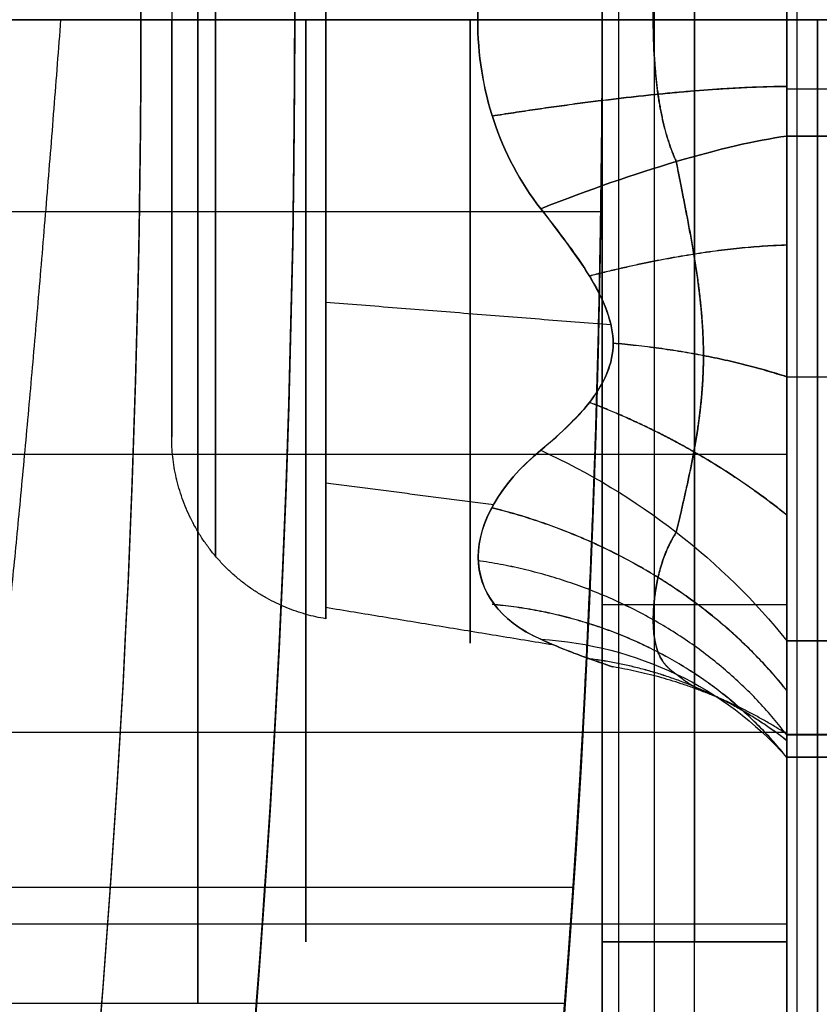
# Model space of a CAD drawing. Header units: millimetres. Extents: x -29.5 to 29.5, y -27.3 to 24.7.
# Tile 50 of 65: x 20.1 to 21.4, y -2.9 to -1.3. Entities that reach past the tile are written whole.
import ezdxf

# ---------------------------------------------------------------- set-up
doc = ezdxf.new("R2010")
doc.units = ezdxf.units.MM
for name, color, linetype, true_color in [('COTA', 252, 'Continuous', 0x696969), ('IGES level 1', 7, 'Continuous', 0xe5eaed), ('IGES level 12', 7, 'Continuous', 0xffffff), ('IGES level 14', 7, 'Continuous', 0xffffff), ('IGES level 5', 7, 'Continuous', 0xe5eaed)]:
    doc.layers.add(name, color=color, linetype=linetype, true_color=true_color)

# ---------------------------------------------------------------- blocks, each defined once
blk = doc.blocks.new('KIVI_5W_3D')
at = {"layer": 'IGES level 1', "extrusion": (0, 0, -1)}
for centre, radius, start, end in [((-5.048709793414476e-29, -1.77635683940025e-15, 0.8500000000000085), 26, 90, 270.0000000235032), ((3.602673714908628e-14, -3.552713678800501e-15, 1.399999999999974), 26, 90.00000000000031, 270.0000000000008), ((-5.048709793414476e-29, -1.77635683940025e-15, 0.150000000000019), 25.85, 90, 270.0000000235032), ((0, 0), 25.7, 90.00000000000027, 270.0000000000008), ((-5.048709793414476e-29, -1.77635683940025e-15), 21, 90.0000000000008, 270.0000000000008), ((-5.048709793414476e-29, -1.77635683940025e-15, -5.500000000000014), 21, 181.5195482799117, 207.9650238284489)]:
    blk.add_arc(centre, radius, start, end, dxfattribs=at)
at = {"layer": 'IGES level 1'}
for centre, radius, start, end in [((5.048709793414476e-29, -3.552713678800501e-15, -0.3000000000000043), 26, 270.0000000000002, 89.9999999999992), ((5.048709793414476e-29, -1.77635683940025e-15, -1.549999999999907), 25.85, 270, 90.00000001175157), ((-2.524354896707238e-29, 1.77635683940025e-15, -1.700000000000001), 25.7, 270.0000000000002, 90.0000000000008), ((2.524354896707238e-29, -3.552713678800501e-15), 21, 270.0000000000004, 90.0000000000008), ((3.92786247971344e-10, 1.203073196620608e-10, 11), 20.99999999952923, 342.9650237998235, 17.03497620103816)]:
    blk.add_arc(centre, radius, start, end, dxfattribs=at)
at = {"layer": 'IGES level 1', "extrusion": (1, 0, 0)}
for centre, start, end in [((-1.77635683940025e-15, 3.999999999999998, 20.34254380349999), 0, 180.0000000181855), ((-1.77635683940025e-15, 3.999999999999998, 20.342546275), 180.0000000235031, 359.9999999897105)]:
    blk.add_arc(centre, 1.6, start, end, dxfattribs=at)
at = {"layer": 'IGES level 1'}
for points, knots in [([(20.938958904, -1.600000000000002, 3.999999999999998), (20.938958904, -1.600000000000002, 4.098967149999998), (20.939704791, -1.590792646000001, 4.200861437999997), (20.941942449, -1.560978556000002, 4.355088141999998), (20.942874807, -1.548378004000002, 4.406718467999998), (20.945112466, -1.517560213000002, 4.509809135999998), (20.946948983, -1.491815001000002, 4.579442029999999), (20.951751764, -1.423758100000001, 4.743743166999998), (20.958980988, -1.326405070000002, 4.936411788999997), (20.974779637, -1.033526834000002, 5.229177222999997), (20.979210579, -0.935509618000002, 5.302227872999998), (20.98460408, -0.8021639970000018, 5.385379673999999), (20.986193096, -0.7599059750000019, 5.408717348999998), (20.988953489, -0.6812203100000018, 5.448406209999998), (20.989600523, -0.6627814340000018, 5.457315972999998), (20.997035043, -0.4076674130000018, 5.562879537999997), (21.000005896, -0.1973628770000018, 5.600071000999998), (20.99999704, 0.0995435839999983, 5.599964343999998), (20.999250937, 0.2014089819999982, 5.590720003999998), (20.997017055, 0.3555500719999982, 5.560872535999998), (20.99608664, 0.4071449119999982, 5.548264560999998), (20.993854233, 0.5101525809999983, 5.517443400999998), (20.992027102, 0.5795599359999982, 5.491772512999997), (20.98721391, 0.7444905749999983, 5.423422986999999), (20.980065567, 0.9355364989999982, 5.327132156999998), (20.964236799, 1.228971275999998, 5.033806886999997), (20.959799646, 1.302072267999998, 4.935716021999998), (20.95440257, 1.385181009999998, 4.802504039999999), (20.95281332, 1.408484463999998, 4.760329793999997), (20.950054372, 1.448083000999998, 4.681898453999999), (20.949419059, 1.456807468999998, 4.663905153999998), (20.94194752, 1.562710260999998, 4.408491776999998), (20.938958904, 1.599999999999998, 4.198061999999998), (20.938958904, 1.599999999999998, 3.999999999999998)], [0, 0, 0, 0, 0.0624999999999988, 0.0624999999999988, 0.0937499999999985, 0.0937499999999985, 0.124999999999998, 0.124999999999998, 0.249999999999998, 0.249999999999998, 0.312499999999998, 0.312499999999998, 0.343749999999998, 0.343749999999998, 0.374999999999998, 0.374999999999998, 0.499999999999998, 0.499999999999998, 0.562499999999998, 0.562499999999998, 0.593749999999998, 0.593749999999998, 0.624999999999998, 0.624999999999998, 0.749999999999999, 0.749999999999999, 0.812499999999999, 0.812499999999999, 0.843749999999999, 0.843749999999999, 0.874999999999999, 0.874999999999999, 1, 1, 1, 1]), ([(20.938958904, 1.599999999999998, 3.999999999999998), (20.938958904, 1.599999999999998, 3.900783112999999), (20.93970887, 1.590746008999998, 3.798612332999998), (20.941958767, 1.560766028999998, 3.643956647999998), (20.942896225, 1.548094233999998, 3.592181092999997), (20.945146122, 1.517098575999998, 3.488801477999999), (20.946998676, 1.491117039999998, 3.418770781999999), (20.951797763, 1.423080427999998, 3.255042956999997), (20.959029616, 1.325603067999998, 3.062588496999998), (20.974801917, 1.033063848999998, 2.770459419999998), (20.979226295, 0.9351665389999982, 2.697534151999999), (20.984613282, 0.8019380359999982, 2.614491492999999), (20.98620068, 0.7597092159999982, 2.591177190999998), (20.988958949, 0.6810562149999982, 2.551517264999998), (20.989604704, 0.6626524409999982, 2.542623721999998), (20.997043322, 0.4073254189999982, 2.437006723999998), (21.000012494, 0.1967995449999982, 2.399842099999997), (20.999993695, -0.1003191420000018, 2.400079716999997), (20.999242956, -0.2022679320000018, 2.409382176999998), (20.997000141, -0.3565433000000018, 2.439352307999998), (20.996066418, -0.4081843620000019, 2.452007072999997), (20.993826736, -0.5112849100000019, 2.482935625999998), (20.991990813, -0.5808680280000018, 2.508738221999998), (20.987180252, -0.745379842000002, 2.577073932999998), (20.979991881, -0.9370745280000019, 2.674061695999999), (20.964192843, -1.229699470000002, 2.967094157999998), (20.959762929, -1.302644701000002, 3.065089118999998), (20.954372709, -1.385620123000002, 3.198256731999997), (20.952785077, -1.408895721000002, 3.240431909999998), (20.950028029, -1.448461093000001, 3.318904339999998), (20.949388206, -1.457250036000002, 3.337074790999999), (20.941938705, -1.562813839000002, 3.592111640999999), (20.938958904, -1.600000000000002, 3.802208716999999), (20.938958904, -1.600000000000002, 3.999999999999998)], [1, 1, 1, 1, 1.062500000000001, 1.062500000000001, 1.093750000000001, 1.093750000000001, 1.125000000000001, 1.125000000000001, 1.250000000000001, 1.250000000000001, 1.312500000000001, 1.312500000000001, 1.343750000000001, 1.343750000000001, 1.375000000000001, 1.375000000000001, 1.5, 1.5, 1.5625, 1.5625, 1.59375, 1.59375, 1.625, 1.625, 1.749999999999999, 1.749999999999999, 1.812499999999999, 1.812499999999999, 1.843749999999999, 1.843749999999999, 1.874999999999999, 1.874999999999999, 2, 2, 2, 2]), ([(20.938958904, 1.599999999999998, 3.999999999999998), (20.938958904, 1.599999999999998, 3.900783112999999), (20.93970887, 1.590746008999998, 3.798612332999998), (20.941958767, 1.560766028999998, 3.643956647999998), (20.942896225, 1.548094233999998, 3.592181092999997), (20.945146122, 1.517098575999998, 3.488801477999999), (20.946998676, 1.491117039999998, 3.418770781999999), (20.951797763, 1.423080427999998, 3.255042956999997), (20.959029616, 1.325603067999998, 3.062588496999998), (20.974801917, 1.033063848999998, 2.770459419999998), (20.979226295, 0.9351665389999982, 2.697534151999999), (20.984613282, 0.8019380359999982, 2.614491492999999), (20.98620068, 0.7597092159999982, 2.591177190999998), (20.988958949, 0.6810562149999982, 2.551517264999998), (20.989604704, 0.6626524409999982, 2.542623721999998), (20.997043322, 0.4073254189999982, 2.437006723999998), (21.000012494, 0.1967995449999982, 2.399842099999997), (20.999993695, -0.1003191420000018, 2.400079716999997), (20.999242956, -0.2022679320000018, 2.409382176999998), (20.997000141, -0.3565433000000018, 2.439352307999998), (20.996066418, -0.4081843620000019, 2.452007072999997), (20.993826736, -0.5112849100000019, 2.482935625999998), (20.991990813, -0.5808680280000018, 2.508738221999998), (20.987180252, -0.745379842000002, 2.577073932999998), (20.979991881, -0.9370745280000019, 2.674061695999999), (20.964192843, -1.229699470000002, 2.967094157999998), (20.959762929, -1.302644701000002, 3.065089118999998), (20.954372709, -1.385620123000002, 3.198256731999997), (20.952785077, -1.408895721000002, 3.240431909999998), (20.950028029, -1.448461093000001, 3.318904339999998), (20.949388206, -1.457250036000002, 3.337074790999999), (20.941938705, -1.562813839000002, 3.592111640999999), (20.938958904, -1.600000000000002, 3.802208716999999), (20.938958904, -1.600000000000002, 3.999999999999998)], [1, 1, 1, 1, 1.062500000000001, 1.062500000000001, 1.093750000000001, 1.093750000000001, 1.125000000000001, 1.125000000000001, 1.250000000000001, 1.250000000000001, 1.312500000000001, 1.312500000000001, 1.343750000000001, 1.343750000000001, 1.375000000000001, 1.375000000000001, 1.5, 1.5, 1.5625, 1.5625, 1.59375, 1.59375, 1.625, 1.625, 1.749999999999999, 1.749999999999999, 1.812499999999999, 1.812499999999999, 1.843749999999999, 1.843749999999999, 1.874999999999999, 1.874999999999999, 2, 2, 2, 2]), ([(20.938958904, -1.600000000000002, 3.999999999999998), (20.938958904, -1.600000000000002, 4.098967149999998), (20.939704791, -1.590792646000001, 4.200861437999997), (20.941942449, -1.560978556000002, 4.355088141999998), (20.942874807, -1.548378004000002, 4.406718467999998), (20.945112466, -1.517560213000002, 4.509809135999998), (20.946948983, -1.491815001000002, 4.579442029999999), (20.951751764, -1.423758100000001, 4.743743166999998), (20.958980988, -1.326405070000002, 4.936411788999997), (20.974779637, -1.033526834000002, 5.229177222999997), (20.979210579, -0.935509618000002, 5.302227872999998), (20.98460408, -0.8021639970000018, 5.385379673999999), (20.986193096, -0.7599059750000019, 5.408717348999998), (20.988953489, -0.6812203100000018, 5.448406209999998), (20.989600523, -0.6627814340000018, 5.457315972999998), (20.997035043, -0.4076674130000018, 5.562879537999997), (21.000005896, -0.1973628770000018, 5.600071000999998), (20.99999704, 0.0995435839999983, 5.599964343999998), (20.999250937, 0.2014089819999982, 5.590720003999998), (20.997017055, 0.3555500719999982, 5.560872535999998), (20.99608664, 0.4071449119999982, 5.548264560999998), (20.993854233, 0.5101525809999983, 5.517443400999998), (20.992027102, 0.5795599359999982, 5.491772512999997), (20.98721391, 0.7444905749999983, 5.423422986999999), (20.980065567, 0.9355364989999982, 5.327132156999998), (20.964236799, 1.228971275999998, 5.033806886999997), (20.959799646, 1.302072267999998, 4.935716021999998), (20.95440257, 1.385181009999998, 4.802504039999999), (20.95281332, 1.408484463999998, 4.760329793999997), (20.950054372, 1.448083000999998, 4.681898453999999), (20.949419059, 1.456807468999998, 4.663905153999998), (20.94194752, 1.562710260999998, 4.408491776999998), (20.938958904, 1.599999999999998, 4.198061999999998), (20.938958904, 1.599999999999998, 3.999999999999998)], [0, 0, 0, 0, 0.0624999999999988, 0.0624999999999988, 0.0937499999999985, 0.0937499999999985, 0.124999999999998, 0.124999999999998, 0.249999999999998, 0.249999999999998, 0.312499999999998, 0.312499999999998, 0.343749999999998, 0.343749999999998, 0.374999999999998, 0.374999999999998, 0.499999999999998, 0.499999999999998, 0.562499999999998, 0.562499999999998, 0.593749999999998, 0.593749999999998, 0.624999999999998, 0.624999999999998, 0.749999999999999, 0.749999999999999, 0.812499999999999, 0.812499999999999, 0.843749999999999, 0.843749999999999, 0.874999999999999, 0.874999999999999, 1, 1, 1, 1])]:
    blk.add_open_spline(points, degree=3, knots=knots, dxfattribs=at)
for points in [[(18.9999999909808, -3.552713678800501e-15, -1.700000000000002), (25.6999999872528, -3.552713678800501e-15, -1.700000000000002)], [(19.74999999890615, -1.77635683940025e-15, 11), (20.99999999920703, -1.77635683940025e-15, 11)], [(21.0000000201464, -3.552713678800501e-15), (25.6999999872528, -3.552713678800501e-15)], [(19.74749540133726, -0.3121445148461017, 2.430743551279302), (20.9976444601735, -0.3121445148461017, 2.430743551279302)], [(19.74749554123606, -0.3121445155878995, 5.569256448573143), (20.99764465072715, -0.3121445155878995, 5.569256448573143)], [(19.69961794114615, -1.411074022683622, 3.245765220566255), (20.95262365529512, -1.411074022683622, 3.245765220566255)], [(19.69961830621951, -1.41107402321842, 4.754234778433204), (20.95262433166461, -1.41107402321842, 4.754234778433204)], [(20.938958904, -1.600000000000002, 3.999999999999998), (19.685083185, -1.600000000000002, 3.999999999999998)]]:
    blk.add_open_spline(points, degree=1, dxfattribs=at)
at = {"layer": 'IGES level 12', "extrusion": (1, 0, 0)}
for centre, start, end in [((-1.77635683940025e-15, 6.999999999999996, 21), 0, 180), ((-1.77635683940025e-15, 2.999999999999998, 21), 180.0000000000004, 4.071109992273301e-13)]:
    blk.add_arc(centre, 1.5, start, end, dxfattribs=at)
at = {"layer": 'IGES level 12', "extrusion": (-1, 0, 0)}
for centre, start, end in [((1.77635683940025e-15, 6.999999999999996, -21.15), 0, 180.0000000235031), ((1.77635683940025e-15, 2.999999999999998, -21.15), 180.0000000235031, 359.9999999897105), ((1.77635683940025e-15, 6.999999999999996, -21.3), 0, 180), ((1.77635683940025e-15, 2.999999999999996, -21.3), 180.0000000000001, 4.071109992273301e-13)]:
    blk.add_arc(centre, 1.5, start, end, dxfattribs=at)
at = {"layer": 'IGES level 12', "extrusion": (0, 1, 0)}
for radius, end in [(0.8000000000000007, 26.56505117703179), (0.5, 26.56505117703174)]:
    blk.add_arc((-21.8, 9.811145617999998), radius, 0, end, dxfattribs=at)
at = {"layer": 'IGES level 12'}
for points in [[(21, -3.000000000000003), (21, 3.000000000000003)], [(21.15, -3.000000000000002), (21.15, 2.999999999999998)], [(21.3, 2.999999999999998), (21.3, -3.000000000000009)], [(20.99999999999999, -2.500000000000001, 9.811145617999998), (20.99999999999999, 2.499999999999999, 9.811145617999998)], [(21.02705316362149, -2.500000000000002, 10.01742985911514), (21.02705316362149, 2.499999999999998, 10.01742985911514)], [(21.08445824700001, 2.499999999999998, 10.16891649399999), (21.08445824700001, -2.500000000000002, 10.16891649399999)], [(21.30000000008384, -2.5, 9.811145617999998), (21.3, 2.499999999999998, 9.811145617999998)], [(21.31690822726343, -2.500000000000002, 9.940073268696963), (21.31690822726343, 2.499999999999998, 9.940073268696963)], [(21, -1.77635683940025e-15), (21.3, -1.77635683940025e-15)], [(21, -1.77635683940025e-15), (21, -1.77635683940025e-15, 1.499999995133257)], [(21, -1.77635683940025e-15, 8.500000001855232), (21, -1.77635683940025e-15, 9.811145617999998)], [(21.084458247, -1.77635683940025e-15, 10.168916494), (24.947213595, -1.77635683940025e-15, 17.89442719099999)], [(21.3, -1.77635683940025e-15), (21.3, -1.77635683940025e-15, 1.499999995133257)], [(21.3, -1.77635683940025e-15, 8.500000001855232), (21.3, -1.77635683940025e-15, 9.811145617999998)], [(21.3, -0.951589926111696, 8.159515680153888), (21, -0.951589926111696, 8.159515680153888)], [(21.3, -0.951589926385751, 1.840484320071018), (21, -0.951589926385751, 1.840484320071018)], [(21, -1.500000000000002, 2.999999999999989), (21.3, -1.500000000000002, 2.999999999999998)], [(21.3, -1.500000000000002, 6.999999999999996), (21, -1.500000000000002, 6.999999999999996)], [(21, -1.500000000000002, 6.999999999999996), (21, -1.500000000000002, 2.999999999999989)], [(21, -1.500000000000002, 4.999999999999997), (21.3, -1.500000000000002, 4.999999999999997)], [(21, -1.499999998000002, 4.905572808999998), (21, -3.500000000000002, 4.905572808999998)], [(21.15, -1.500000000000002, 2.999999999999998), (21.15, -1.500000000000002, 6.999999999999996)], [(21.3, -1.500000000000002, 2.999999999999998), (21.3, -1.500000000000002, 6.999999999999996)], [(21.3, -1.499999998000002, 4.905572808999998), (21.3, -3.500000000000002, 4.905572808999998)]]:
    blk.add_open_spline(points, degree=1, dxfattribs=at)
at = {"layer": 'IGES level 14', "extrusion": (1, 0, 0)}
for centre, radius, start, end in [((-1.77635683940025e-15, 3.999999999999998, 21.3), 3.4, 270, 90), ((-1.77635683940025e-15, 4.000000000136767, 20.30000000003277), 0.678488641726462, 89.99999998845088, 270.000000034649), ((5.988098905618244e-12, 3.999999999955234, 20.55040892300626), 0.9743614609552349, 90.00000000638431, 270.0000000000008), ((-1.77635683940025e-15, 3.999999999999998, 20.78549969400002), 1.013764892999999, 90, 270.0000000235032), ((-1.77635683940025e-15, 3.999999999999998, 21.3), 3.4, 90.00000000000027, 270.0000000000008), ((-1.77635683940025e-15, 3.999999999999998, 21.35000000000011), 3.449999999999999, 90, 270.0000000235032), ((-3.774758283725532e-15, 5.043131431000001, 21.3), 0.2999999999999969, 89.99999999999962, 129.0937418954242)]:
    blk.add_arc(centre, radius, start, end, dxfattribs=at)
at = {"layer": 'IGES level 14', "extrusion": (-1, 0, 0)}
for centre, radius, start, end in [((1.77635683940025e-15, 3.999999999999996, -21.3), 1.499999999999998, 89.99999999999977, 270), ((5.991651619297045e-12, 3.999999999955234, -20.55040892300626), 0.9743614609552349, 89.99999999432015, 270), ((1.77635683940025e-15, 3.999999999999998, -20.517835), 1.5, 270.0000000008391, 90.0000000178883), ((1.77635683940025e-15, 3.999999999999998, -21.3), 1.5, 270.0000000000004, 90.00000000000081)]:
    blk.add_arc(centre, radius, start, end, dxfattribs=at)
at = {"layer": 'IGES level 14', "extrusion": (0.4107350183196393, -0.8884548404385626, 0.2048041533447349)}
blk.add_arc((18.63681798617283, 0.3751929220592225, 9.474624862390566), 0.7499999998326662, 34.55223958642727, 74.14562645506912, dxfattribs=at)
at = {"layer": 'IGES level 14', "extrusion": (0.4107350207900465, -0.8884548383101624, -0.2048041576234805)}
blk.add_arc((18.63681795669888, 7.455230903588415, 7.836191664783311), 0.7499999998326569, 285.854373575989, 325.4477604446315, dxfattribs=at)
at = {"layer": 'IGES level 14', "extrusion": (0.4107350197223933, 0.6215930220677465, -0.6670223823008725)}
blk.add_arc((-17.99610963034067, 8.980380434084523, 5.987318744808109), 0.7499999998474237, 76.65998092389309, 116.253367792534, dxfattribs=at)
at = {"layer": 'IGES level 14', "extrusion": (-0.4107350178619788, -0.6215930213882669, -0.6670223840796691)}
blk.add_arc((17.99610964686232, -3.020079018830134, -11.32349777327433), 0.749999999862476, 256.6599809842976, 296.2533678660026, dxfattribs=at)
at = {"layer": 'IGES level 14', "extrusion": (-0.4107350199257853, 0.2668618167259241, -0.8718265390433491)}
blk.add_arc((-9.869023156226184, -14.241515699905, -12.14271443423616), 0.7500000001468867, 153.7507914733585, 193.3441783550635, dxfattribs=at)
at = {"layer": 'IGES level 14', "extrusion": (0.4107350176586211, -0.2668618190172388, -0.8718265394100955)}
blk.add_arc((9.869023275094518, 18.160033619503, 5.168102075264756), 0.7499999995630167, 333.7507911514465, 13.34417802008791, dxfattribs=at)
at = {"layer": 'IGES level 14'}
for points, weights, degree in [([(20.37100510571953, -1.692015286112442e-15, 3.127703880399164), (20.37100510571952, 1.744592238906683, 3.127703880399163), (20.37100510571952, 1.744592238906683, 4.872296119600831), (20.37100510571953, -1.692015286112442e-15, 4.872296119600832)], [0.8475040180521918, 0.2825013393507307, 0.2825013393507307, 0.8475040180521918], 3), ([(20.37100510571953, -1.836661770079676e-10, 4.872296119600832), (20.37100510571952, -1.744592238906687, 4.872296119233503), (20.37100510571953, -1.744592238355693, 3.127703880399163), (20.37100510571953, -1.692015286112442e-15, 3.127703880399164)], [0.8475040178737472, 0.2825013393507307, 0.2825013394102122, 0.8475040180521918], 3), ([(21.29999999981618, -6.219000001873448e-06, 2.656868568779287), (21.12014185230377, -5.97655347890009e-06, 2.930145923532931), (20.797489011, -8.544500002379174e-06, 2.984225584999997)], [0.9999999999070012, 0.9165927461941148, 0.9999999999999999], 2), ([(21.29999999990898, -0.108682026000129, 2.67724700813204), (21.12321599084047, -0.1089293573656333, 2.933707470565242), (20.8210492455, -0.1566504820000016, 2.992380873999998)], [0.9999999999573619, 0.923518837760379, 1], 2), ([(21.3, -0.1090204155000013, 5.322621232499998), (21.12324344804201, -0.1092995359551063, 5.066269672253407), (20.82121792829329, -0.1571880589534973, 5.007564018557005)], [1, 0.9235647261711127, 0.9999999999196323], 2), ([(21.3, -0.3665412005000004, 2.857557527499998), (21.15830923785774, -0.3706720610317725, 2.987604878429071), (20.97920138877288, -0.4168969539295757, 3.040418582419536)], [1, 0.96864496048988, 0.999999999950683], 2), ([(21.3, -0.3669347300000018, 5.142168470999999), (21.15834716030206, -0.371004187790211, 5.012273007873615), (20.9793374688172, -0.4171183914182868, 4.959510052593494)], [1, 0.9686859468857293, 0.9999999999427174], 2), ([(21.3, -0.5806092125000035, 2.993567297), (21.17013635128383, -0.5388678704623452, 3.066078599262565), (21.01777929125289, -0.5261902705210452, 3.088246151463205)], [1, 0.9794388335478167, 0.9999999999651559], 2), ([(21.3, -0.5812916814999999, 5.006038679), (21.1701363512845, -0.5393657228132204, 4.933633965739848), (21.0177792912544, -0.5265068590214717, 4.911571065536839)], [1, 0.97943883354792, 0.9999999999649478], 2), ([(21.3, -0.8061136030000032, 4.888655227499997), (21.15830923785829, -0.6914238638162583, 4.827208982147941), (20.97920138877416, -0.6225734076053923, 4.840834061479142)], [1, 0.9686449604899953, 0.999999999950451], 2), ([(21.3, -0.8056795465, 3.111140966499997), (21.15834716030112, -0.69115204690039, 3.172564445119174), (20.97933746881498, -0.6224008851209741, 3.159009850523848)], [1, 0.9686859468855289, 0.9999999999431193], 2), ([(20.55040892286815, -0.9743614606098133, 3.999999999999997), (20.39910776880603, -0.9490019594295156, 3.999999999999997), (20.30000000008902, -0.8319003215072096, 3.999999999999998), (20.29999999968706, -0.678488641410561, 3.999999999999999)], [0.4806307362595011, 0.4047924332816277, 0.4047924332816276, 0.4806307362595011], 3), ([(21.3, -1.091196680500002, 4.755497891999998), (21.12321599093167, -0.8689717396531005, 4.62748185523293), (20.8210492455, -0.7942985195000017, 4.639472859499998)], [1, 0.923518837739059, 1], 2), ([(21.3, -1.090913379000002, 3.244274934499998), (21.12324344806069, -0.8687668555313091, 3.372208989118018), (20.82121792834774, -0.7939820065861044, 3.360089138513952)], [1, 0.9235647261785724, 0.999999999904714], 2), ([(21.3, -1.163182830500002, 4.671571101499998), (21.12014185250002, -0.926517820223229, 4.534932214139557), (20.797489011, -0.8796821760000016, 4.507894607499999)], [1, 0.9165927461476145, 1], 2), ([(21.3, -1.163189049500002, 3.328439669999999), (21.12014185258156, -0.9265237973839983, 3.465078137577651), (20.79748901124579, -0.8796907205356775, 3.492120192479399)], [1, 0.9165927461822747, 0.9999999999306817], 2), ([(21.3, -1.199878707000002, 3.432744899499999), (21.12321599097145, -0.9779010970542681, 3.561189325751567), (20.82104924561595, -0.9509490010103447, 3.631853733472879)], [1, 0.9235188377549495, 0.999999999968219], 2), ([(21.3, -1.199933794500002, 4.566896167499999), (21.12324344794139, -0.9780663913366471, 4.438478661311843), (20.821217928, -0.9511700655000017, 4.367653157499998)], [1, 0.923564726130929, 1], 2), ([(21.3, -1.172654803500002, 3.746212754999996), (21.15830923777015, -1.062095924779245, 3.814813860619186), (20.97920138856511, -1.039470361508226, 3.881252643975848)], [1, 0.9686449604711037, 0.9999999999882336], 2), ([(21.3, -1.172614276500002, 4.253309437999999), (21.15834716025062, -1.062156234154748, 4.184837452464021), (20.97933746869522, -1.039519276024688, 4.118519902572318)], [1, 0.9686859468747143, 0.9999999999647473], 2), ([(21.3, -1.161900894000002, 3.999605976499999), (21.17013635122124, -1.078233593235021, 3.999712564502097), (21.017779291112, -1.052697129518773, 3.999817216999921)], [1, 0.9794388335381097, 0.9999999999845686], 2)]:
    blk.add_rational_spline(points, weights, degree=degree, dxfattribs=at)
for points, degree in [([(20.3, 0.6784886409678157, 3.999999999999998), (20.3, -0.6784886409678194, 3.999999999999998)], 1), ([(20.89984486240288, 0.3073604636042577, 3.013858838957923), (20.83279752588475, 0.2214542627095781, 2.998854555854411), (20.79748901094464, 0.1127089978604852, 2.98422558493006), (20.797489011, -1.77635683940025e-15, 2.984225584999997)], 3), ([(20.797489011, -1.77635683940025e-15, 5.015774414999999), (20.79748901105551, 0.1129818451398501, 5.015774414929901), (20.83266558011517, 0.2212852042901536, 5.001174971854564), (20.89984486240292, 0.3073604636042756, 4.986141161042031)], 3), ([(22.39999999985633, 1.288036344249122e-11, 5.343131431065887), (21.3, -1.77635683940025e-15, 5.343131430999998)], 1), ([(20.12, -1.77635683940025e-15, 2.499999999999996), (19.48, -1.77635683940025e-15, 2.499999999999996)], 1), ([(21.3, -8.881784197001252e-15, 5.499999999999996), (19.745, -1.77635683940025e-15, 5.499999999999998)], 1), ([(19.8, -1.77635683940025e-15, 2.849999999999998), (20.12, -1.77635683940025e-15, 2.499999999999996)], 1), ([(20.12, -1.77635683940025e-15, 2.499999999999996), (21.3, -1.243449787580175e-14, 2.499999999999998)], 1), ([(20.3, -1.831867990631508e-15, 4.678488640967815), (20.3, -1.831867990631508e-15, 3.321511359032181)], 1), ([(20.55040892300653, -1.025823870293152e-10, 4.974361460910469), (20.797489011, -1.77635683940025e-15, 5.015774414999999)], 1), ([(20.797489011, -1.77635683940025e-15, 2.984225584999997), (20.55040892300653, -1.025828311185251e-10, 3.025638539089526)], 1), ([(20.797489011, -1.77635683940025e-15, 2.984225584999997), (20.79748901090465, -0.1129818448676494, 2.984225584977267), (20.83266557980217, -0.2212852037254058, 2.99882502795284), (20.89984486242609, -0.3073604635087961, 3.013858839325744)], 3), ([(20.89984486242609, -0.3073604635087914, 4.986141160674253), (20.83279752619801, -0.2214542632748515, 5.001145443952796), (20.79748901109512, -0.1127089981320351, 5.015774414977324), (20.797489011, -1.77635683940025e-15, 5.015774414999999)], 3), ([(21.4, -1.576516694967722e-14, 7.499999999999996), (21.3, -1.77635683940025e-14, 7.399999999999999)], 1), ([(21.3, -1.77635683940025e-15, 0.5999999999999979), (21.4, -1.221245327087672e-14, 0.4999999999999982)], 1), ([(21.3, -1.77635683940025e-15, 2.656868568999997), (22.4, -1.77635683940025e-15, 2.656868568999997)], 1), ([(21.3, -1.554312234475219e-15, 7.399999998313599), (21.3, -1.554312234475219e-15, 5.500000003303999)], 1), ([(21.3, -1.554312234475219e-15, 2.499999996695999), (21.3, -1.554312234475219e-15, 0.6000000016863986)], 1), ([(21.3, -0.1123345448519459, 5.321305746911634), (22.4, -0.1123345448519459, 5.321305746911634)], 1), ([(21.3, -0.1891773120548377, 5.275966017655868), (22.3999999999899, -0.1891773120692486, 5.275966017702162)], 1), ([(22.40000000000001, -0.1891773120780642, 2.724033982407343), (21.3, -0.1891773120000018, 2.724033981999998)], 1), ([(20.55040892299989, -0.4593108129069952, 3.140689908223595), (21.01406035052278, -0.4959441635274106, 3.072153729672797)], 1), ([(21.3, -0.5809504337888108, 2.993764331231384), (22.4, -0.5809504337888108, 2.993764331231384)], 1), ([(21.3, -0.5809504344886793, 5.006235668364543), (22.4, -0.5809504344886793, 5.006235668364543)], 1), ([(20.89984486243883, -0.700343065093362, 3.240747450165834), (20.76557618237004, -0.8123826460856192, 3.374710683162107), (20.76355782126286, -0.9468058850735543, 3.606635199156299), (20.89984486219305, -1.007703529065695, 3.773111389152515)], 3), ([(20.89984486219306, -1.007703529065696, 4.226888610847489), (20.76557618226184, -0.9477077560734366, 4.390899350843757), (20.76355782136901, -0.8140668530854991, 4.623275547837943), (20.89984486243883, -0.7003430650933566, 4.759252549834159)], 3), ([(21.3, -0.7070951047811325, 5.322881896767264), (19.80385251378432, -0.7070951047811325, 5.322881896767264)], 1), ([(20.550408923, -0.7531915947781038, 4.618128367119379), (20.82340072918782, -0.7885614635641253, 4.64715566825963)], 1), ([(20.550408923, -0.9556393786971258, 3.809911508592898), (20.91972245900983, -1.016350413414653, 3.797835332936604)], 1), ([(21.3, -1.010430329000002, 3.198184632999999), (22.40000000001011, -1.010430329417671, 3.198184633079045)], 1), ([(22.40000000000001, -1.010430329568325, 4.801815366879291), (21.3, -1.010430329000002, 4.801815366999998)], 1), ([(21.3, -1.159515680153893, 3.048410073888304), (20.01488745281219, -1.159515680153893, 3.048410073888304)], 1), ([(21.3, -1.161900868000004, 3.999999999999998), (22.4, -1.161900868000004, 3.999999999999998)], 1), ([(21.3, -1.163185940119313, 3.32843428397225), (22.4, -1.163185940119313, 3.32843428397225)], 1), ([(21.3, -1.163185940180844, 4.671565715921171), (22.39999999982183, -1.163185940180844, 4.671565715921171)], 1), ([(22.4, -1.199607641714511, 3.525849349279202), (21.3, -1.199607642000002, 3.525849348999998)], 1), ([(21.3, -1.199607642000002, 4.474150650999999), (22.4, -1.199607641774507, 4.474150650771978)], 1), ([(21.3, -1.471177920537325, 4.292635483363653), (19.90945985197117, -1.471177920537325, 4.292635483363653)], 1), ([(21.3, -1.500000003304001, 4), (21.3, -3.399999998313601, 3.999999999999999)], 1)]:
    blk.add_open_spline(points, degree=degree, dxfattribs=at)
for points, weights, degree, knots in [([(21.12027693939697, 0.230732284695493, 5.095799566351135), (21.1052329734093, 0.1972878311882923, 5.103741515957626), (21.09617945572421, 0.1602976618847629, 5.111859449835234), (21.08504287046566, 0.08206182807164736, 5.123578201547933), (21.08288988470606, 0.04131324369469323, 5.127037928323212), (21.08288936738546, -0.04129983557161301, 5.127038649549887), (21.08513453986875, -0.08289037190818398, 5.123471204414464), (21.09620374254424, -0.1602826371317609, 5.111844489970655), (21.10493869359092, -0.1966082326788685, 5.103912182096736), (21.12027688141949, -0.230732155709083, 5.09579959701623)], [0.9704501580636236, 0.967105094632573, 0.9639712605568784, 0.9595475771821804, 0.9582965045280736, 0.958296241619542, 0.9595873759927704, 0.9639773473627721, 0.9670411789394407, 0.9704501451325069], 3, [0.000533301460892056, 0.000533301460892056, 0.000533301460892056, 0.000533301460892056, 0.000807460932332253, 0.000807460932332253, 0.00108162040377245, 0.00108162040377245, 0.00135577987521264, 0.00135577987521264, 0.001629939, 0.001629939, 0.001629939, 0.001629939]), ([(21.12027693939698, -0.2307322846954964, 2.904200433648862), (21.1052329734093, -0.1972878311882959, 2.89625848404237), (21.09617945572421, -0.1602976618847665, 2.888140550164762), (21.08504287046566, -0.08206182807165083, 2.876421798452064), (21.08288988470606, -0.04131324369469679, 2.872962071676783), (21.08288936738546, 0.04129983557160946, 2.872961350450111), (21.08513453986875, 0.08289037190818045, 2.876528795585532), (21.09620374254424, 0.1602826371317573, 2.88815551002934), (21.10493869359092, 0.196608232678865, 2.89608781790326), (21.12027688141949, 0.2307321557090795, 2.904200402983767)], [0.970450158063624, 0.9671050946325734, 0.963971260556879, 0.959547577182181, 0.958296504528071, 0.9582962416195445, 0.9595873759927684, 0.9639773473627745, 0.9670411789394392, 0.9704501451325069], 3, [0.000533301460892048, 0.000533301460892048, 0.000533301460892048, 0.000533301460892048, 0.000807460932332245, 0.000807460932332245, 0.00108162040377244, 0.00108162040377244, 0.00135577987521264, 0.00135577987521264, 0.001629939, 0.001629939, 0.001629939, 0.001629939]), ([(19.745, -1.77635683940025e-15, 5.499999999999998), (19.791875, -0.6213203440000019, 5.500000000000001), (19.83875, -1.060660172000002, 5.060660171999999), (19.885625, -1.500000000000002, 4.621320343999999), (19.9325, -1.500000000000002, 3.999999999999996), (19.979375, -1.500000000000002, 3.378679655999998), (20.02625, -1.060660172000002, 2.939339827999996), (20.073125, -0.6213203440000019, 2.499999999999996), (20.12, -1.77635683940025e-15, 2.499999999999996)], [1, 0.923879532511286, 1, 0.923879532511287, 1, 0.923879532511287, 1, 0.923879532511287, 1], 2, [-2.928571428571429, -2.928571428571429, -2.928571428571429, -2.910714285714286, -2.910714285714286, -2.892857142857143, -2.892857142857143, -2.875, -2.875, -2.857142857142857, -2.857142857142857, -2.857142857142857]), ([(21.12027698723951, -0.2307325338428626, 5.09579947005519), (21.12934002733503, -0.2779297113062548, 5.077557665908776), (21.13998989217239, -0.3286232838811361, 5.056489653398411), (21.15766804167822, -0.4343777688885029, 5.007405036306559), (21.16447304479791, -0.4914098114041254, 4.978287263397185), (21.16443612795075, -0.6020067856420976, 4.914412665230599), (21.15759523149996, -0.6557021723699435, 4.879577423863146), (21.13995608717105, -0.7507570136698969, 4.812744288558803), (21.12935679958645, -0.7941500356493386, 4.779535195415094), (21.1202769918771, -0.8336238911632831, 4.747719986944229)], [0.9704501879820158, 0.9761510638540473, 0.9809533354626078, 0.987732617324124, 0.989725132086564, 0.98971370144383, 0.987707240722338, 0.9809377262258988, 0.9761588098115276, 0.9704501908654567], 3, [0.002754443, 0.002754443, 0.002754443, 0.002754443, 0.00296182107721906, 0.00296182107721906, 0.00316919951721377, 0.00316919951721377, 0.00337657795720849, 0.00337657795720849, 0.003583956, 0.003583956, 0.003583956, 0.003583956]), ([(21.12027698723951, -0.8336239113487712, 3.252280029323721), (21.12934002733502, -0.7942274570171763, 3.220526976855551), (21.13998989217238, -0.7506352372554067, 3.187159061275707), (21.15766804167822, -0.6552494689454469, 3.120115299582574), (21.16447304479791, -0.6015167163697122, 3.085282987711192), (21.16443612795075, -0.4909012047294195, 3.021440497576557), (21.15759523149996, -0.4338853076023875, 2.992356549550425), (21.13995608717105, -0.3284786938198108, 2.943453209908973), (21.12935679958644, -0.2780222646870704, 2.922478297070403), (21.12027699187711, -0.2307325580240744, 2.904200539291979)], [0.9704501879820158, 0.9761510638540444, 0.9809533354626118, 0.9877326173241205, 0.989725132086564, 0.9897137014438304, 0.98770724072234, 0.9809377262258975, 0.9761588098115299, 0.9704501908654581], 3, [0.002754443, 0.002754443, 0.002754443, 0.002754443, 0.00296182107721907, 0.00296182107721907, 0.00316919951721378, 0.00316919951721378, 0.0033765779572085, 0.0033765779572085, 0.003583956, 0.003583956, 0.003583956, 0.003583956]), ([(21.12027693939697, -0.833624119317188, 4.747719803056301), (21.1052329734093, -0.8572242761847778, 4.722727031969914), (21.09617945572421, -0.8827496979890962, 4.694751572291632), (21.08504287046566, -0.9320163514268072, 4.632856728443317), (21.08288988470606, -0.9553868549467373, 4.599297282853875), (21.08288936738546, -0.9966940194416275, 4.527752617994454), (21.08513453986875, -1.014399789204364, 4.489950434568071), (21.09620374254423, -1.043026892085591, 4.417113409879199), (21.10493869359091, -1.054320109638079, 4.381688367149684), (21.1202768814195, -1.064356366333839, 4.348079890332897)], [0.9704501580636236, 0.9671050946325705, 0.963971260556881, 0.959547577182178, 0.958296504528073, 0.9582962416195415, 0.959587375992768, 0.9639773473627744, 0.9670411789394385, 0.9704501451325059], 3, [0.000533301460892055, 0.000533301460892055, 0.000533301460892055, 0.000533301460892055, 0.000807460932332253, 0.000807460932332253, 0.00108162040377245, 0.00108162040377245, 0.00135577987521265, 0.00135577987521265, 0.001629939, 0.001629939, 0.001629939, 0.001629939]), ([(21.12027693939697, -1.064356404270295, 3.651920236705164), (21.1052329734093, -1.054512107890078, 3.618985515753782), (21.09617945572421, -1.043047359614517, 3.582892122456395), (21.08504287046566, -1.014078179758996, 3.509278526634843), (21.08288988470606, -0.996700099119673, 3.47225935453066), (21.08288936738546, -0.9553941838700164, 3.400713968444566), (21.08513453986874, -0.9315094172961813, 3.366479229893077), (21.09620374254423, -0.8827442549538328, 3.305268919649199), (21.10493869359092, -0.8577118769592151, 3.277776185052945), (21.12027688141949, -0.8336242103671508, 3.252280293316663)], [0.9704501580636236, 0.9671050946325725, 0.9639712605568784, 0.9595475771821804, 0.9582965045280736, 0.958296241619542, 0.9595873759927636, 0.9639773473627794, 0.967041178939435, 0.9704501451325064], 3, [0.000533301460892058, 0.000533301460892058, 0.000533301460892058, 0.000533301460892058, 0.000807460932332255, 0.000807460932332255, 0.00108162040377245, 0.00108162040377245, 0.00135577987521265, 0.00135577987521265, 0.001629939, 0.001629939, 0.001629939, 0.001629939]), ([(21.1202769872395, -1.064356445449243, 4.348079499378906), (21.12934002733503, -1.07215716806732, 4.298084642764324), (21.13998989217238, -1.079258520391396, 4.243648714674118), (21.15766804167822, -1.089627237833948, 4.127520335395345), (21.16447304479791, -1.092926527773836, 4.063570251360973), (21.16443612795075, -1.092907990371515, 3.935853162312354), (21.15759523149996, -1.089587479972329, 3.871933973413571), (21.13995608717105, -1.079235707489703, 3.756197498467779), (21.12935679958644, -1.072172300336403, 3.702013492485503), (21.12027699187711, -1.064356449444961, 3.651920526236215)], [0.9704501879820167, 0.9761510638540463, 0.9809533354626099, 0.987732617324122, 0.989725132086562, 0.989713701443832, 0.9877072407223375, 0.980937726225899, 0.9761588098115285, 0.9704501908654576], 3, [0.002754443, 0.002754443, 0.002754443, 0.002754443, 0.00296182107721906, 0.00296182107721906, 0.00316919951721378, 0.00316919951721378, 0.0033765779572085, 0.0033765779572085, 0.003583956, 0.003583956, 0.003583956, 0.003583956])]:
    blk.add_rational_spline(points, weights, degree=degree, knots=knots, dxfattribs=at)
for points, knots in [([(21.30000000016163, -0.1891773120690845, 2.724033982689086), (21.3000000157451, -0.1686463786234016, 2.70735264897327), (21.30000000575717, -0.1413668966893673, 2.689950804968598), (21.29999999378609, -0.07599715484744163, 2.664543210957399), (21.30000000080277, -0.03829165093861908, 2.656869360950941), (21.29999999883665, 0.0382792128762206, 2.656867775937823), (21.29999999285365, 0.07671110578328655, 2.664775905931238), (21.30000000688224, 0.1413297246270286, 2.689981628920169), (21.30000001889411, 0.168173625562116, 2.706968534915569), (21.29999999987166, 0.18917731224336, 2.724033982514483)], [0.6910349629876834, 0.6910349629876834, 0.6910349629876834, 0.6910349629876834, 0.6913091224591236, 0.6913091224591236, 0.6915832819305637, 0.6915832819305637, 0.691857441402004, 0.691857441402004, 0.6921316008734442, 0.6921316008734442, 0.6921316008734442, 0.6921316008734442]), ([(21.3, -0.1891773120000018, 2.724033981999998), (21.300000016, -0.1686463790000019, 2.707352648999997), (21.300000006, -0.1413668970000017, 2.689950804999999), (21.299999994, -0.07599715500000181, 2.664543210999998), (21.300000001, -0.03829165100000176, 2.656869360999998), (21.299999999, 0.03827921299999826, 2.656867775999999), (21.299999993, 0.07671110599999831, 2.664775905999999), (21.300000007, 0.1413297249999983, 2.689981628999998), (21.300000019, 0.1681736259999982, 2.706968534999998), (21.3, 0.1891773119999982, 2.724033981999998)], [0.000533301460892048, 0.000533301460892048, 0.000533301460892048, 0.000533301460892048, 0.000807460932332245, 0.000807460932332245, 0.00108162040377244, 0.00108162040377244, 0.00135577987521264, 0.00135577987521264, 0.00162993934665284, 0.00162993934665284, 0.00162993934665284, 0.00162993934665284]), ([(21.30000000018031, 6.219031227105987e-06, 5.343131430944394), (21.29999999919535, -0.03827921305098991, 5.343132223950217), (21.29999999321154, -0.07671110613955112, 5.335224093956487), (21.30000000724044, -0.1413297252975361, 5.310018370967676), (21.30000001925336, -0.1681736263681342, 5.293031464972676), (21.30000000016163, -0.1891773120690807, 5.275966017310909)], [3.382618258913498, 3.382618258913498, 3.382618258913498, 3.382618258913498, 3.382892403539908, 3.382892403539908, 3.383166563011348, 3.383166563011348, 3.383166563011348, 3.383166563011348]), ([(21.30000000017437, -1.010430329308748, 3.198184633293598), (21.29999999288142, -0.9460552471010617, 3.173594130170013), (21.29999999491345, -0.8775411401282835, 3.144889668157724), (21.30000000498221, -0.7338179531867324, 3.077392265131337), (21.30000000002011, -0.6562856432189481, 3.037272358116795), (21.30000000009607, -0.5049327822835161, 2.949862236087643), (21.30000000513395, -0.4314720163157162, 2.902774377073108), (21.29999999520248, -0.3016103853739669, 2.812340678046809), (21.29999999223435, -0.242768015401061, 2.767576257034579), (21.30000000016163, -0.1891773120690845, 2.724033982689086)], [2.382069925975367, 2.382069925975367, 2.382069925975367, 2.382069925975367, 2.382277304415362, 2.382277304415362, 2.382484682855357, 2.382484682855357, 2.382692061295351, 2.382692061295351, 2.382899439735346, 2.382899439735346, 2.382899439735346, 2.382899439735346]), ([(21.30000000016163, -0.1891773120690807, 5.275966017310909), (21.29999999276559, -0.2426608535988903, 5.232510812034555), (21.29999999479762, -0.301776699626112, 5.187528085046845), (21.30000000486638, -0.4320927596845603, 5.096808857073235), (21.29999999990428, -0.5056037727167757, 5.049723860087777), (21.29999999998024, -0.6569795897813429, 4.962353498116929), (21.30000000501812, -0.7344892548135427, 4.922278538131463), (21.29999999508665, -0.8777379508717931, 4.855031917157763), (21.29999999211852, -0.9459262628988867, 4.826455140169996), (21.30000000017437, -1.010430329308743, 4.801815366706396)], [2.382069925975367, 2.382069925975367, 2.382069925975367, 2.382069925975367, 2.382277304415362, 2.382277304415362, 2.382484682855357, 2.382484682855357, 2.382692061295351, 2.382692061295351, 2.382899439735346, 2.382899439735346, 2.382899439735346, 2.382899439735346]), ([(21.3, -0.1891773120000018, 2.724033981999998), (21.299999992, -0.2427680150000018, 2.767576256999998), (21.299999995, -0.3016103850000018, 2.812340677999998), (21.300000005, -0.4314720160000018, 2.902774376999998), (21.3, -0.5049327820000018, 2.949862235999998), (21.3, -0.6562856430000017, 3.037272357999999), (21.300000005, -0.7338179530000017, 3.077392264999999), (21.299999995, -0.8775411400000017, 3.144889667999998), (21.299999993, -0.9460552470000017, 3.173594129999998), (21.3, -1.010430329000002, 3.198184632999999)], [2.317431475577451, 2.317431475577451, 2.317431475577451, 2.317431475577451, 2.317638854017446, 2.317638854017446, 2.317846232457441, 2.317846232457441, 2.318053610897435, 2.318053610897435, 2.31826098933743, 2.31826098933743, 2.31826098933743, 2.31826098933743]), ([(21.3, -1.010430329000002, 4.801815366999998), (21.299999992, -0.9459262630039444, 4.826455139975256), (21.299999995, -0.8777379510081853, 4.85503191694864), (21.300000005, -0.7344892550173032, 4.922278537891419), (21.3, -0.6569795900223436, 4.962353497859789), (21.3, -0.5056037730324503, 5.049723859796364), (21.300000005, -0.4320927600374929, 5.096808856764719), (21.299999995, -0.301776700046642, 5.187528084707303), (21.299999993, -0.2426608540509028, 5.232510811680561), (21.3, -0.1891773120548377, 5.275966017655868)], [2.317431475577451, 2.317431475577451, 2.317431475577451, 2.317431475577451, 2.317638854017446, 2.317638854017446, 2.317846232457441, 2.317846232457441, 2.318053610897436, 2.318053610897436, 2.31826098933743, 2.31826098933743, 2.31826098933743, 2.31826098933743]), ([(20.89984486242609, -0.3073604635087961, 3.013858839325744), (20.91777920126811, -0.3303393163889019, 3.017872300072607), (20.93311185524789, -0.3505629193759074, 3.022288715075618), (20.95857379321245, -0.3854760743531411, 3.030926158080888), (20.96238566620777, -0.3901343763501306, 3.031996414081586), (21.00392070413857, -0.4561022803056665, 3.05270904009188), (21.01777027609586, -0.4943016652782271, 3.069839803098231), (21.01778392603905, -0.5422817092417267, 3.097534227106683), (21.01434487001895, -0.5587289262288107, 3.108254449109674), (21.00057954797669, -0.592108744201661, 3.132851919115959), (20.98402839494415, -0.6166916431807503, 3.153748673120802), (20.96139343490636, -0.64450996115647, 3.179270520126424), (20.93584725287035, -0.6703011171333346, 3.204826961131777), (20.89984486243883, -0.700343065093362, 3.240747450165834)], [0.6910349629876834, 0.6910349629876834, 0.6910349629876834, 0.6910349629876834, 0.8160349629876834, 0.8160349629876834, 0.9410349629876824, 0.9410349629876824, 1.191034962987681, 1.191034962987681, 1.316034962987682, 1.316034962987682, 1.44103496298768, 1.44103496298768, 1.691034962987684, 1.691034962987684, 1.691034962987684, 1.691034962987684]), ([(20.89984486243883, -0.7003430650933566, 4.759252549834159), (20.91777920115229, -0.6853778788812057, 4.777146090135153), (20.93311185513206, -0.6714413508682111, 4.792452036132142), (20.95857379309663, -0.6465045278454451, 4.818368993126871), (20.96238566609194, -0.6432485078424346, 4.821868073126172), (21.00392070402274, -0.592326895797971, 4.868641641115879), (21.01777027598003, -0.5583915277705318, 4.893157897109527), (21.01778392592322, -0.5104174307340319, 4.920862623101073), (21.01434486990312, -0.4929098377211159, 4.929746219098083), (21.00057954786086, -0.4549178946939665, 4.946355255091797), (20.98402839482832, -0.424529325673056, 4.957196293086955), (20.96139343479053, -0.3885175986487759, 4.968526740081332), (20.93584725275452, -0.3534894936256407, 4.978084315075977), (20.89984486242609, -0.3073604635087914, 4.986141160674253)], [0.6910349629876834, 0.6910349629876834, 0.6910349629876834, 0.6910349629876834, 0.8160349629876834, 0.8160349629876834, 0.9410349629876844, 0.9410349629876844, 1.191034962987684, 1.191034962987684, 1.316034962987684, 1.316034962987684, 1.441034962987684, 1.441034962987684, 1.691034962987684, 1.691034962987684, 1.691034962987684, 1.691034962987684]), ([(20.89984486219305, -1.007703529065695, 3.773111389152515), (20.91777920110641, -1.015717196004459, 3.795018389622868), (20.93311185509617, -1.022004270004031, 3.814740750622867), (20.95857379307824, -1.03198060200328, 3.849295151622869), (20.96238566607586, -1.03338288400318, 3.853864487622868), (21.00392070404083, -1.048429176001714, 3.921350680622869), (21.01777027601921, -1.052693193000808, 3.96299769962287), (21.01778392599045, -1.052699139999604, 4.018396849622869), (21.01434486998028, -1.051638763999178, 4.038000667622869), (21.00057954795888, -1.047026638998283, 4.079207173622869), (20.98402839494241, -1.041220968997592, 4.110944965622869), (20.96139343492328, -1.033027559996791, 4.14779725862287), (20.93584725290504, -1.023790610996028, 4.182911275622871), (20.89984486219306, -1.007703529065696, 4.226888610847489)], [0.6910349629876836, 0.6910349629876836, 0.6910349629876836, 0.6910349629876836, 0.8160349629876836, 0.8160349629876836, 0.9410349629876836, 0.9410349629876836, 1.191034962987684, 1.191034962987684, 1.316034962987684, 1.316034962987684, 1.441034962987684, 1.441034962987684, 1.691034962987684, 1.691034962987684, 1.691034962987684, 1.691034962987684]), ([(21.2999999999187, -1.199607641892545, 3.525849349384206), (21.30000001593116, -1.203788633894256, 3.499728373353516), (21.3000000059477, -1.20521933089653, 3.467402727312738), (21.29999999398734, -1.194538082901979, 3.398087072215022), (21.30000000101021, -1.182331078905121, 3.361596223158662), (21.29999999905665, -1.144047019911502, 3.2952831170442), (21.29999999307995, -1.117982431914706, 3.26595418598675), (21.30000000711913, -1.063844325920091, 3.222595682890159), (21.30000001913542, -1.035711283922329, 3.20784163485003), (21.30000000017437, -1.010430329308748, 3.198184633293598)], [2.382069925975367, 2.382069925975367, 2.382069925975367, 2.382069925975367, 2.382344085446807, 2.382344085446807, 2.382618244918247, 2.382618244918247, 2.382892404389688, 2.382892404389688, 2.383166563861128, 2.383166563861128, 2.383166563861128, 2.383166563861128]), ([(21.30000000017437, -1.010430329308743, 4.801815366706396), (21.3000000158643, -1.03514225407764, 4.792375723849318), (21.30000000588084, -1.063852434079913, 4.777451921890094), (21.29999999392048, -1.11854092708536, 4.733543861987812), (21.30000000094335, -1.144039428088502, 4.704726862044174), (21.29999999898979, -1.182326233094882, 4.638415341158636), (21.2999999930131, -1.194693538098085, 4.601178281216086), (21.30000000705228, -1.205174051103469, 4.532614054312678), (21.30000001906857, -1.203884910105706, 4.500873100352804), (21.2999999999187, -1.199607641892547, 4.474150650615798)], [2.382069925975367, 2.382069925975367, 2.382069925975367, 2.382069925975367, 2.382344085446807, 2.382344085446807, 2.382618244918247, 2.382618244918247, 2.382892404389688, 2.382892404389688, 2.383166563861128, 2.383166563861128, 2.383166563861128, 2.383166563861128]), ([(21.3, -1.199607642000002, 3.525849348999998), (21.300000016, -1.203788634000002, 3.499728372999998), (21.300000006, -1.205219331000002, 3.467402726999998), (21.299999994, -1.194538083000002, 3.398087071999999), (21.300000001, -1.182331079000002, 3.361596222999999), (21.299999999, -1.144047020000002, 3.295283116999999), (21.299999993, -1.117982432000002, 3.265954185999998), (21.300000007, -1.063844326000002, 3.222595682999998), (21.300000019, -1.035711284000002, 3.207841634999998), (21.3, -1.010430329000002, 3.198184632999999)], [0.000533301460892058, 0.000533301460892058, 0.000533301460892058, 0.000533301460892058, 0.000807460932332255, 0.000807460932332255, 0.00108162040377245, 0.00108162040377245, 0.00135577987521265, 0.00135577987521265, 0.00162993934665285, 0.00162993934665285, 0.00162993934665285, 0.00162993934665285]), ([(21.3, -1.010430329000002, 4.801815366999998), (21.300000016, -1.035142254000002, 4.792375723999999), (21.300000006, -1.063852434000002, 4.777451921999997), (21.299999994, -1.118540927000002, 4.733543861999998), (21.300000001, -1.144039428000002, 4.704726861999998), (21.299999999, -1.182326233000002, 4.638415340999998), (21.299999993, -1.194693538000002, 4.601178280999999), (21.300000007, -1.205174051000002, 4.532614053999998), (21.300000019, -1.203884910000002, 4.500873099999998), (21.3, -1.199607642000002, 4.474150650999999)], [0.000533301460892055, 0.000533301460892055, 0.000533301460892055, 0.000533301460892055, 0.000807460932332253, 0.000807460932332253, 0.00108162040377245, 0.00108162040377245, 0.00135577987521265, 0.00135577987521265, 0.00162993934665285, 0.00162993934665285, 0.00162993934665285, 0.00162993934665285]), ([(21.2999999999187, -1.199607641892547, 4.474150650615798), (21.29999999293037, -1.188716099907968, 4.406104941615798), (21.299999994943, -1.179317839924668, 4.332417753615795), (21.30000000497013, -1.165910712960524, 4.174201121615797), (21.29999999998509, -1.161889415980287, 4.086996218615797), (21.30000000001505, -1.161912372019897, 3.912215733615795), (21.30000000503, -1.165961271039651, 3.825052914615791), (21.29999999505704, -1.179348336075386, 3.667372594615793), (21.29999999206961, -1.188694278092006, 3.594031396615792), (21.2999999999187, -1.199607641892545, 3.525849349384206)], [2.382069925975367, 2.382069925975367, 2.382069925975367, 2.382069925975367, 2.382277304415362, 2.382277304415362, 2.382484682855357, 2.382484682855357, 2.382692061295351, 2.382692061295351, 2.382899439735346, 2.382899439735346, 2.382899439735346, 2.382899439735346]), ([(21.3, -1.199607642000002, 3.525849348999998), (21.299999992, -1.188694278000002, 3.594031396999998), (21.299999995, -1.179348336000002, 3.667372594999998), (21.300000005, -1.165961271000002, 3.825052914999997), (21.3, -1.161912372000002, 3.912215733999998), (21.3, -1.161889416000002, 4.086996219), (21.300000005, -1.165910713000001, 4.174201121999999), (21.299999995, -1.179317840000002, 4.332417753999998), (21.299999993, -1.188716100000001, 4.406104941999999), (21.3, -1.199607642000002, 4.474150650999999)], [2.317431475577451, 2.317431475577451, 2.317431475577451, 2.317431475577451, 2.317638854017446, 2.317638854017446, 2.317846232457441, 2.317846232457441, 2.318053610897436, 2.318053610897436, 2.31826098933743, 2.31826098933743, 2.31826098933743, 2.31826098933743])]:
    blk.add_open_spline(points, degree=3, knots=knots, dxfattribs=at)
at = {"layer": 'IGES level 5', "extrusion": (-1.175953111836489e-16, 0.0004315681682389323, 0.9999999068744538)}
blk.add_arc((2.942315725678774e-15, -0.001726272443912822, 24.79999909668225), 20.5, 269.7091534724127, 89.70915347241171, dxfattribs=at)
at = {"layer": 'IGES level 5', "extrusion": (0, -0.0004315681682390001, -0.9999999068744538)}
blk.add_arc((-5.048709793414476e-29, -0.001726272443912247, -19.29999909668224), 20.5, 90.29084652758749, 270.2908465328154, dxfattribs=at)
at = {"layer": 'IGES level 5', "extrusion": (1.167158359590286e-16, -0.0004315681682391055, -0.9999999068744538)}
blk.add_arc((-1.599639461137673e-15, -0.001726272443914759, -13.79999909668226), 20.5, 90.29084652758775, 270.2908465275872, dxfattribs=at)
at = {"layer": 'IGES level 5', "extrusion": (0, -0.0004315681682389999, -0.9999999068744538)}
blk.add_arc((-5.048709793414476e-29, -0.001726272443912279, -25.04999909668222), 20.25, 90.29084652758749, 270.2908465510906, dxfattribs=at)
at = {"layer": 'IGES level 5', "extrusion": (0, 0.0004315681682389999, 0.9999999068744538)}
blk.add_arc((5.048709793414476e-29, -0.001726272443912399, 13.54999909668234), 20.25, 269.7091534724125, 89.70915349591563, dxfattribs=at)
at = {"layer": 'IGES level 5', "extrusion": (1.171993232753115e-16, -0.0004315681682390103, -0.9999999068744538)}
blk.add_arc((-2.97661184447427e-15, -0.001726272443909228, -25.29999909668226), 20, 90.29084652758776, 270.2908465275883, dxfattribs=at)
at = {"layer": 'IGES level 5', "extrusion": (-1.171991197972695e-16, 0.0004315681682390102, 0.9999999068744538)}
blk.add_arc((1.528829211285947e-15, -0.001726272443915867, 13.29999909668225), 20, 269.7091534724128, 89.70915347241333, dxfattribs=at)

msp = doc.modelspace()

# ---------------------------------------------------------------- block references
at = {"layer": 'COTA'}
msp.add_blockref('KIVI_5W_3D', (-5.048709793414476e-29, -1.299999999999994, 8.968478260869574), dxfattribs=at)

doc.saveas('drawing.dxf')
